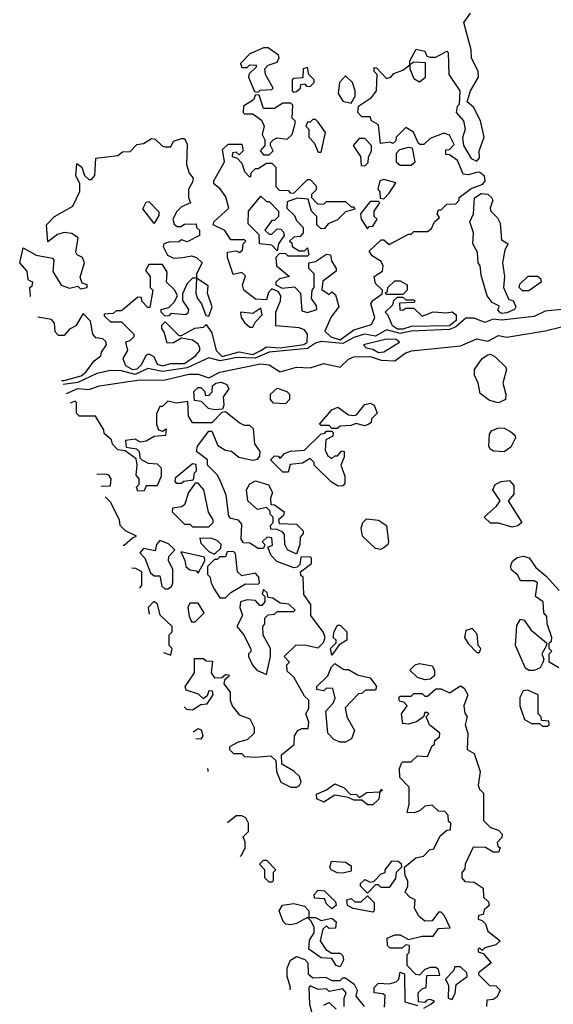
# Model space of a CAD drawing. Extents: x 2737310 to 2869991, y 870230 to 1012730.
# Tile 152 of 256: x 2750012 to 2751965, y 962273 to 965875. Entities that reach past the tile are written whole.
import ezdxf

# ---------------------------------------------------------------- set-up
doc = ezdxf.new("R2010")
doc.units = 0

msp = doc.modelspace()

# ---------------------------------------------------------------- linework, layer by layer
at = {"layer": '0CON02XD'}
for points in [[(2751664.2, 965765), (2751637.5, 965865), (2751661.7, 965898.3)], [(2750050.6, 964862), (2750052.5, 964865), (2750050, 964895), (2750058.3, 964901.7), (2750060, 964915), (2750051.7, 964918.3), (2750043, 964923), (2750040, 964955), (2750012.5, 964985), (2750025, 965040), (2750073, 965013), (2750133, 965003), (2750137.5, 964995), (2750133.6, 964953.6), (2750163.9, 964903.9), (2750195, 964893.3), (2750225, 964900), (2750235, 964890), (2750260, 964895), (2750260, 964905), (2750241.7, 964911.7), (2750233.3, 964933.3), (2750250, 964985), (2750242.5, 965005), (2750222.5, 965015), (2750217.5, 965025), (2750227, 965077), (2750203.3, 965093.3), (2750175, 965096.7), (2750151.2, 965088.8), (2750115, 965062.5), (2750110, 965125), (2750140, 965155), (2750207, 965193), (2750233, 965247), (2750232.5, 965275), (2750217.5, 965305), (2750221.7, 965348.3), (2750240, 965335), (2750250, 965305), (2750265, 965290), (2750275, 965290), (2750287.5, 965305), (2750291.7, 965368.3), (2750371.7, 965378.3), (2750388.3, 965391.7), (2750417, 965393), (2750441.7, 965418.3), (2750465, 965422.5), (2750495, 965440), (2750508.3, 965438.3), (2750535, 965412.5), (2750545, 965410), (2750565, 965410), (2750575, 965430), (2750605, 965440), (2750615, 965440), (2750625, 965420), (2750622.5, 965345), (2750633, 965313), (2750646.7, 965295), (2750645, 965280), (2750630, 965255), (2750630, 965225), (2750637.5, 965205), (2750605, 965190), (2750587, 965173), (2750573.3, 965145), (2750577.5, 965127.5), (2750588.3, 965118.3), (2750601.7, 965118.3), (2750615, 965127.5), (2750658.3, 965128.3), (2750660, 965115), (2750670, 965105), (2750670, 965085), (2750625, 965062.5), (2750605, 965070), (2750595, 965062.5), (2750558.3, 965061.7), (2750540, 965055), (2750537.5, 965045), (2750553.3, 965013.3), (2750575, 965002.5), (2750610, 965005), (2750641.7, 965011.7), (2750660, 965005), (2750680, 964985), (2750660, 964945), (2750660, 964930), (2750645, 964930), (2750625, 964910), (2750608.3, 964871.7), (2750608.3, 964848.3), (2750630, 964815), (2750628.3, 964801.7), (2750620, 964795), (2750565, 964800), (2750558.3, 964791.7), (2750545, 964790), (2750530, 964805), (2750530, 964815), (2750558.3, 964821.7), (2750578.3, 964841.7), (2750590, 964865), (2750580, 964885), (2750550, 964915), (2750551.7, 964951.7), (2750535, 964980), (2750485, 964980), (2750473, 964957), (2750490, 964935), (2750490, 964895), (2750500, 964885), (2750488.3, 964821.7), (2750481.7, 964821.7), (2750460, 964845), (2750458.3, 964858.3), (2750445, 964860), (2750385, 964810), (2750365, 964810), (2750355, 964800), (2750321.7, 964798.3), (2750321.7, 964791.7), (2750345, 964770), (2750385, 964770), (2750430, 964725), (2750430, 964715), (2750415, 964700), (2750400, 964695), (2750406.7, 964665), (2750390, 964635), (2750399.8, 964609.8), (2750424.7, 964594.7), (2750442.7, 964597.3), (2750458.9, 964615), (2750475, 964647.5), (2750485, 964652.5), (2750503, 964643), (2750516, 964615), (2750535, 964608.1), (2750565, 964617.1), (2750615, 964617.1), (2750655.8, 964645), (2750671.2, 964665), (2750671.2, 964675), (2750665, 964687.5), (2750645, 964702.5), (2750605, 964710), (2750575, 964692.5), (2750551.7, 964691.7), (2750541.7, 964731.7), (2750532.5, 964745), (2750533, 964757), (2750545, 964770), (2750595, 964720), (2750605, 964720), (2750653, 964747), (2750685, 964750), (2750695, 964760), (2750715, 964730), (2750732, 964665), (2750753.3, 964643.3), (2750815, 964659.4), (2750865, 964650.7), (2750894.4, 964665), (2750915, 964678.6), (2750965, 964674.6), (2751052.7, 964687.3), (2751064.4, 964695.6), (2751066, 964725), (2751055, 964740), (2751035, 964747.5), (2750950, 964755), (2750950, 964805), (2750967, 964847), (2750967.5, 964865), (2750960, 964880), (2750935, 964890), (2750923, 964877), (2750915, 964850), (2750875, 964852.5), (2750832.5, 964885), (2750827.5, 964905), (2750838.3, 964938.3), (2750825, 964950), (2750793, 964943), (2750772.5, 965005), (2750772.5, 965025), (2750805, 965030), (2750817, 965023), (2750828.3, 965031.7), (2750830, 965055), (2750840, 965065), (2750835, 965070), (2750785, 965070), (2750763.3, 965103.3), (2750720, 965125), (2750723.6, 965136.4), (2750777.5, 965185), (2750767, 965227), (2750746.4, 965256.4), (2750722.5, 965275), (2750722.5, 965285), (2750762.5, 965355), (2750755, 965400), (2750775, 965420), (2750825, 965420), (2750830, 965395), (2750815, 965380), (2750805, 965390), (2750791.7, 965388.3), (2750790, 965375), (2750808.3, 965368.3), (2750825, 965350), (2750835, 965320), (2750851.7, 965301.7), (2750858.3, 965301.7), (2750860, 965315), (2750875, 965330), (2750885, 965330), (2750915, 965350), (2750935, 965350), (2750950, 965335), (2750950, 965265), (2750961.7, 965251.7), (2750995, 965250), (2751001.7, 965241.7), (2751015, 965240), (2751065, 965290), (2751075, 965290), (2751097, 965267), (2751097, 965253), (2751080, 965235), (2751080, 965225), (2751101.7, 965201.7), (2751125, 965200), (2751135, 965210), (2751205, 965210), (2751225, 965190), (2751235, 965190), (2751238.3, 965181.7), (2751205, 965172.5), (2751175, 965142.5), (2751141.7, 965128.3), (2751128.3, 965111.7), (2751115, 965110), (2751100, 965125), (2751100, 965155), (2751080, 965175), (2751068.3, 965218.3), (2751028.3, 965221.7), (2750991.7, 965208.3), (2750990, 965185), (2751018.3, 965158.3), (2751025, 965140), (2751050, 965115), (2751050, 965095), (2751038.3, 965081.7), (2751015, 965080), (2751000, 965065), (2751008.3, 965058.3), (2751010, 965045), (2751035, 965030), (2751055, 965030), (2751065, 965040), (2751070, 965015), (2751065, 965010), (2750995, 965010), (2750985, 965020), (2750961.7, 965018.3), (2750950, 965005), (2750952.5, 964975), (2751000, 964935), (2750963, 964927), (2750950, 964915), (2750950, 964905), (2750972.5, 964892.5), (2751018.3, 964898.3), (2751040, 964875), (2751045, 964810), (2751065, 964803.3), (2751100, 964815), (2751098.3, 964828.3), (2751080, 964855), (2751082.5, 964885), (2751090, 964895), (2751090, 964945), (2751070, 964965), (2751070, 964985), (2751095, 964990), (2751135, 965017.5), (2751150, 965015), (2751153, 964993), (2751170, 964965), (2751170, 964955), (2751121.7, 964918.3), (2751118.3, 964888.3), (2751145, 964870), (2751155, 964880), (2751168.3, 964868.3), (2751180, 964825), (2751151.7, 964788.3), (2751128.8, 964735), (2751151.2, 964715), (2751185, 964703.9), (2751235, 964740), (2751300, 964760), (2751312.5, 964785), (2751297.5, 964835), (2751305, 964847.5), (2751338.3, 964871.7), (2751340, 964885), (2751315, 964910), (2751310, 964935), (2751340, 964955), (2751342.5, 964975), (2751335, 964990), (2751301.7, 965011.7), (2751291.7, 965028.3), (2751335, 965070), (2751345, 965070), (2751365, 965052.5), (2751435, 965090), (2751445, 965090), (2751455, 965100), (2751505, 965100), (2751519.3, 965110.7), (2751530, 965135), (2751548.3, 965151.7), (2751540, 965165), (2751545, 965180), (2751555, 965180), (2751575, 965200), (2751608.3, 965201.7), (2751620, 965215), (2751620, 965225), (2751665, 965257.5), (2751707.1, 965272.9), (2751716, 965285), (2751712.7, 965302.7), (2751695, 965316.7), (2751683.6, 965316.4), (2751655, 965307.5), (2751635, 965310), (2751615, 965360), (2751585, 965380), (2751571.7, 965381.7), (2751571.7, 965398.3), (2751585, 965400), (2751601.7, 965418.3), (2751585, 965452.5), (2751565, 965460), (2751515, 965440), (2751491.7, 965418.3), (2751478.3, 965418.3), (2751471.7, 965421.7), (2751453, 965463), (2751425, 965480), (2751390, 965445), (2751388.3, 965431.7), (2751378.3, 965421.7), (2751367.5, 965427.5), (2751332.5, 965422.5), (2751325, 965490), (2751300, 965505), (2751295, 965520), (2751265, 965520), (2751250, 965535), (2751251.7, 965558.3), (2751299.3, 965590.7), (2751317.5, 965615), (2751320, 965675), (2751310, 965685), (2751310, 965700), (2751318.3, 965698.3), (2751355, 965660), (2751370, 965665), (2751381.7, 965678.3), (2751415, 965690), (2751440, 965710), (2751440, 965695), (2751455, 965660), (2751475, 965647.5), (2751497.5, 965665), (2751497.5, 965717.5), (2751455, 965720), (2751440, 965710), (2751440, 965725), (2751463.3, 965766.7), (2751495, 965760), (2751501.7, 965741.7), (2751515, 965737.5), (2751535, 965737.5), (2751575, 965760), (2751580, 965755), (2751582.5, 965675), (2751622.5, 965615), (2751620, 965565), (2751613, 965557), (2751610, 965535), (2751636.2, 965505), (2751642.5, 965475), (2751633, 965443), (2751636.7, 965415), (2751665, 965367.5), (2751685, 965357.5), (2751695, 965370), (2751693.8, 965395), (2751712, 965445), (2751698.8, 965505), (2751673.3, 965555), (2751650, 965575), (2751662.5, 965615), (2751691.2, 965665), (2751690, 965685), (2751666, 965735), (2751664.2, 965765)], [(2750885, 965610), (2750893, 965617), (2750935, 965620), (2750940, 965625), (2750912.5, 965675), (2750910, 965695), (2750921.7, 965708.3), (2750955, 965720), (2750962.5, 965735), (2750960, 965745), (2750921.7, 965771.7), (2750905, 965772.5), (2750855, 965750), (2750820, 965715), (2750825, 965700), (2750845, 965700), (2750855, 965710), (2750878.3, 965708.3), (2750878.3, 965701.7), (2750852.5, 965677.5), (2750850, 965665), (2750871.7, 965611.7), (2750885, 965610)], [(2751015, 965610), (2751025, 965612.5), (2751040, 965625), (2751041.7, 965638.3), (2751055, 965640), (2751061.7, 965631.7), (2751075, 965630), (2751090, 965645), (2751090, 965655), (2751070, 965675), (2751065, 965700), (2751050, 965695), (2751048.3, 965661.7), (2751015, 965660), (2751010, 965655), (2751010, 965615), (2751015, 965610)], [(2751225, 965570), (2751240, 965595), (2751240, 965615), (2751230, 965645), (2751205, 965670), (2751182.5, 965645), (2751177.5, 965605), (2751195, 965577.5), (2751225, 965570)], [(2750925, 965380), (2750940, 965395), (2750930, 965415), (2750930, 965425), (2750940, 965435), (2750955, 965442.5), (2750991.7, 965438.3), (2751010, 965455), (2751020, 965495), (2751020, 965505), (2751010, 965515), (2751011.7, 965561.7), (2751005, 965570), (2750975, 965570), (2750945, 965550), (2750905, 965550), (2750888.3, 965598.3), (2750875, 965600), (2750868.3, 965581.7), (2750831.7, 965558.3), (2750830, 965535), (2750835, 965530), (2750865, 965530), (2750897, 965507), (2750907.5, 965485), (2750900, 965455), (2750910, 965435), (2750910, 965415), (2750892.5, 965395), (2750905, 965380), (2750925, 965380)], [(2751115, 965390), (2751131.7, 965461.7), (2751105, 965500), (2751095, 965510), (2751085, 965510), (2751075, 965500), (2751065, 965500), (2751060, 965485), (2751070, 965475), (2751070, 965445), (2751090, 965425), (2751105, 965390), (2751115, 965390)], [(2751275, 965340), (2751287, 965353), (2751288.3, 965371.7), (2751300, 965395), (2751300, 965415), (2751275, 965440), (2751255, 965440), (2751232.5, 965415), (2751260, 965375), (2751261.7, 965341.7), (2751275, 965340)], [(2751445, 965342.5), (2751460, 965355), (2751450, 965405), (2751435, 965407.5), (2751401.7, 965398.3), (2751390, 965385), (2751390, 965355), (2751405, 965342.5), (2751445, 965342.5)], [(2751345, 965220), (2751365, 965240), (2751388.3, 965278.3), (2751345, 965290), (2751330, 965285), (2751322.5, 965255), (2751330, 965245), (2751331.7, 965221.7), (2751345, 965220)], [(2750955, 965030), (2750935, 965050), (2750890, 965055), (2750888.3, 965088.3), (2750848.3, 965128.3), (2750850, 965175), (2750895, 965230), (2750915, 965210), (2750925, 965210), (2750960, 965175), (2750960, 965155), (2750945, 965140), (2750935, 965140), (2750910, 965105), (2750925, 965090), (2750935, 965090), (2750955, 965110), (2750968.3, 965108.3), (2750978.3, 965098.3), (2750980, 965085), (2750960, 965055), (2750955, 965030)], [(2751775, 964800), (2751767.5, 964805), (2751762.5, 964815), (2751767.5, 964827.5), (2751740.7, 964840.7), (2751722.5, 964865), (2751700.7, 964940.7), (2751697.5, 964975), (2751690, 964985), (2751687.5, 965025), (2751670, 965055), (2751672.5, 965095), (2751660, 965135), (2751672.5, 965165), (2751676.2, 965223.8), (2751700.7, 965239.3), (2751725, 965236.2), (2751738.8, 965225), (2751743.8, 965215), (2751733.8, 965185), (2751736.7, 965175), (2751760.5, 965150.5), (2751770.5, 965130.5), (2751775, 965070), (2751800, 965055), (2751787.5, 965032.5), (2751778.8, 964985), (2751786.2, 964935), (2751783.3, 964895), (2751801.7, 964851.7), (2751818.3, 964848.3), (2751827.5, 964825), (2751822.5, 964815), (2751795, 964802.5), (2751775, 964800)], [(2750505, 965130), (2750463, 965183), (2750475, 965207.5), (2750485, 965210), (2750521.7, 965171.7), (2750521.7, 965158.3), (2750505, 965130)], [(2751285, 965110), (2751291.7, 965118.3), (2751305, 965120), (2751320, 965145), (2751310, 965155), (2751310, 965175), (2751330, 965205), (2751325, 965210), (2751295, 965210), (2751260, 965165), (2751262.5, 965145), (2751285, 965110)], [(2750705, 964790), (2750716.7, 964825), (2750700, 964875), (2750701.7, 964901.7), (2750660, 964930), (2750657.5, 964875), (2750662.5, 964855), (2750677.5, 964835), (2750693, 964793), (2750705, 964790)], [(2751875, 964882.5), (2751852.5, 964882.5), (2751840, 964895), (2751843, 964907), (2751873, 964937), (2751907, 964937), (2751918.3, 964928.3), (2751920, 964915), (2751875, 964882.5)], [(2751415, 964870), (2751355, 964870), (2751350, 964875), (2751358.3, 964881.7), (2751360, 964895), (2751385, 964920), (2751405, 964920), (2751430, 964905), (2751430, 964885), (2751415, 964870)], [(2751395, 964742.3), (2751377.1, 964755), (2751360, 964795), (2751350, 964805), (2751378.3, 964831.7), (2751381.7, 964848.3), (2751395, 964860), (2751415, 964860), (2751425, 964850), (2751455, 964850), (2751460, 964845), (2751455, 964840), (2751401.7, 964838.3), (2751403, 964813), (2751415, 964812.5), (2751425, 964820), (2751455, 964820), (2751485, 964790), (2751525, 964806.2), (2751575, 964802), (2751595, 964806.7), (2751610, 964795), (2751609.1, 964775), (2751585, 964754.7), (2751445, 964752.7), (2751415, 964742.5), (2751395, 964742.3)], [(2750865, 964750), (2750875, 964770), (2750900, 964795), (2750895, 964820), (2750865, 964800), (2750820, 964805), (2750823.3, 964785), (2750835, 964767.5), (2750855, 964750), (2750865, 964750)], [(2750165.7, 964554.8), (2750175.3, 964554.7), (2750237.7, 964572.3), (2750254.6, 964585.4), (2750285, 964627.5), (2750310, 964645), (2750311.7, 964658.3), (2750330, 964685), (2750328.3, 964698.3), (2750317, 964707), (2750291.7, 964711.7), (2750280, 964725), (2750271.7, 964771.7), (2750245, 964800), (2750217.5, 964755), (2750195, 964742.5), (2750175, 964720), (2750155, 964720), (2750142.5, 964732.5), (2750140, 964765), (2750128.3, 964778.3), (2750078.7, 964786.9)], [(2751995.8, 964814.2), (2751935, 964809.2), (2751895, 964788.6), (2751775, 964775.5), (2751745, 964778.9), (2751715, 964767.8), (2751675, 964782.5), (2751645, 964782.5), (2751608.3, 964751.7), (2751585, 964741.8), (2751445, 964735.4), (2751405, 964727.3), (2751355, 964740.8), (2751315, 964717.1), (2751274.1, 964724.1), (2751235, 964712.2), (2751195, 964690), (2751115, 964697.5), (2751095, 964692), (2751065, 964671.5), (2750925, 964658.1), (2750873.8, 964636.2), (2750805, 964639.5), (2750790, 964635), (2750746.4, 964626.4), (2750705, 964638), (2750625, 964601.4), (2750535, 964588.5), (2750481.2, 964598.8), (2750435, 964576.5), (2750385, 964590.8), (2750345, 964592), (2750295, 964581.2), (2750225, 964548.1), (2750171.3, 964540)], [(2750183.3, 964508), (2750225, 964526), (2750265, 964521.9), (2750305, 964535.7), (2750444.1, 964555.9), (2750545, 964558), (2750631.2, 964578.8), (2750665, 964578.1), (2750705, 964564.4), (2750745, 964585.7), (2750894.2, 964615.8), (2750925, 964611.9), (2750965, 964587.1), (2751025, 964603.8), (2751075, 964601.2), (2751125, 964616.7), (2751185, 964603.3), (2751215, 964632.5), (2751235, 964641.2), (2751295, 964642.5), (2751335, 964630), (2751385, 964626.7), (2751422.5, 964655), (2751446.4, 964663.6), (2751625, 964682), (2751685, 964707.1), (2751725, 964698.8), (2751765, 964719.2), (2751795, 964714), (2751935, 964736.2), (2751995, 964751.2)], [(2751325, 964657.1), (2751345, 964660), (2751402.5, 964695), (2751390, 964705), (2751355, 964706), (2751270, 964685), (2751280, 964675), (2751305, 964670), (2751325, 964657.1)], [(2751765, 964473.8), (2751731.4, 964481.4), (2751697, 964507), (2751690, 964545), (2751676.7, 964575), (2751676.7, 964595), (2751704.4, 964635.6), (2751725, 964649.2), (2751735, 964650.8), (2751751.9, 964641.9), (2751790, 964605), (2751793.3, 964595), (2751780.8, 964545), (2751791.2, 964505), (2751790, 964485), (2751765, 964473.8)], [(2750725, 964447.5), (2750703, 964453), (2750678.3, 964478.3), (2750651.7, 964481.7), (2750650, 964515), (2750665, 964530), (2750675, 964530), (2750690, 964515), (2750691.7, 964501.7), (2750705, 964500), (2750717, 964513), (2750717.5, 964535), (2750730, 964545), (2750749.5, 964549.5), (2750770.7, 964540.7), (2750777.5, 964525), (2750757.5, 964495), (2750760, 964465), (2750755, 964450), (2750725, 964447.5)], [(2750985, 964470), (2750941.7, 964471.7), (2750930, 964485), (2750930, 964505), (2750955, 964527.5), (2750990, 964515), (2751000, 964505), (2751000, 964485), (2750985, 964470)], [(2750613.8, 963359.9), (2750615, 963360), (2750623, 963353), (2750645, 963350), (2750675, 963370), (2750698.3, 963371.7), (2750720, 963405), (2750718.3, 963418.3), (2750705, 963420), (2750698.3, 963401.7), (2750685, 963390), (2750667, 963407), (2750621.7, 963421.7), (2750617.5, 963435), (2750652.5, 963485), (2750651.7, 963538.3), (2750685, 963537.5), (2750695, 963530), (2750718.3, 963528.3), (2750712.5, 963485), (2750725, 963467.5), (2750751.7, 963468.3), (2750765, 963480), (2750778.3, 963478.3), (2750778.3, 963471.7), (2750761.7, 963458.3), (2750760, 963445), (2750782.5, 963415), (2750782.5, 963385), (2750790, 963365), (2750815, 963332.5), (2750855, 963317.5), (2750870, 963285), (2750870, 963265), (2750845, 963240), (2750811.7, 963231.7), (2750780, 963215), (2750780, 963205), (2750795, 963190), (2750825, 963190), (2750835, 963180), (2750875, 963177.5), (2750931.7, 963181.7), (2750950, 963165), (2750952.5, 963125), (2750967.5, 963085), (2751005, 963066.7), (2751025, 963066.7), (2751036.4, 963073.6), (2751042.5, 963085), (2751036.1, 963106.1), (2751016.1, 963126.1), (2750971.7, 963151.7), (2750970, 963185), (2751017, 963223), (2751017.5, 963255), (2751030, 963275), (2751045, 963282.5), (2751068.3, 963281.7), (2751070, 963305), (2751060, 963335), (2751070, 963355), (2751070, 963385), (2751055, 963400), (2751015, 963470), (2750991.7, 963491.7), (2750990, 963515), (2751000, 963525), (2750980, 963545), (2751023, 963587), (2751055, 963587.5), (2751105, 963577.5), (2751123.6, 963596.4), (2751130, 963615), (2751123.6, 963633.6), (2751077.5, 963695), (2751077.5, 963735), (2751052.5, 963772.5), (2751050, 963835), (2751041.7, 963841.7), (2751040, 963855), (2751080, 963885), (2751080, 963905), (2751075, 963910), (2751041.7, 963908.3), (2751037.5, 963882.5), (2751028.3, 963871.7), (2751015, 963870), (2750953, 963893), (2750932.5, 963915), (2750920, 963945), (2750937, 963953), (2750935, 963980), (2750918.3, 963981.7), (2750900, 963965), (2750910, 963955), (2750905, 963940), (2750885, 963940), (2750855, 963960), (2750831.7, 963961.7), (2750822.5, 963975), (2750825, 964030), (2750813.6, 964043.6), (2750785, 964050), (2750778.3, 964058.3), (2750767.5, 964135), (2750747, 964187), (2750735, 964210), (2750700, 964245), (2750700, 964265), (2750660, 964295), (2750662.5, 964315), (2750705, 964370), (2750715, 964370), (2750737, 964317), (2750765, 964300), (2750787, 964297), (2750814, 964274), (2750865, 964263.8), (2750882.5, 964267.5), (2750891.7, 964278.3), (2750892.5, 964295), (2750873.3, 964323.3), (2750868.3, 964378.3), (2750855, 964390), (2750835, 964390), (2750815, 964400), (2750765, 964440), (2750751.7, 964438.3), (2750715, 964400), (2750645, 964400), (2750630, 964425), (2750628.3, 964478.3), (2750585, 964472.5), (2750555, 964480), (2750535, 964460), (2750525, 964460), (2750513, 964433), (2750512.5, 964395), (2750520, 964375), (2750535, 964370), (2750548.3, 964378.3), (2750546.4, 964353.6), (2750505, 964350), (2750475, 964332.5), (2750455, 964330), (2750435, 964340), (2750400, 964335), (2750401.7, 964311.7), (2750440, 964305), (2750450, 964295), (2750451.7, 964271.7), (2750460, 964265), (2750483, 964253), (2750515, 964250), (2750530, 964235), (2750530, 964205), (2750515, 964170), (2750475, 964170), (2750468.3, 964151.7), (2750445, 964150), (2750440, 964165), (2750450, 964175), (2750450, 964195), (2750438.3, 964208.3), (2750442.5, 964245), (2750438.3, 964268.3), (2750398.3, 964298.3), (2750371.7, 964301.7), (2750351.7, 964321.7), (2750348.3, 964338.3), (2750321.7, 964361.7), (2750320, 964375), (2750290, 964425), (2750230, 964425), (2750220, 964435), (2750220, 964475), (2750215, 964480), (2750196.7, 964472.2)], [(2751175, 964380), (2751155, 964380), (2751145, 964390), (2751115, 964390), (2751110, 964395), (2751155, 964447.5), (2751177, 964457), (2751215, 964430), (2751235, 964427.5), (2751245, 964430), (2751275, 964467.5), (2751295, 964472.5), (2751310, 964465), (2751320, 964435), (2751300, 964415), (2751298.3, 964401.7), (2751290, 964395), (2751275, 964388.8), (2751242.5, 964397.5), (2751225, 964390), (2751185, 964387.5), (2751175, 964380)], [(2751178.3, 964168.3), (2751153.6, 964183.6), (2751090, 964245), (2751090, 964255), (2751075, 964270), (2751047, 964253), (2751001.7, 964248.3), (2750995, 964220), (2750975, 964220), (2750930, 964265), (2750945, 964280), (2750958.3, 964278.3), (2750965, 964270), (2750981.7, 964288.3), (2751003, 964297), (2751055, 964300), (2751115, 964360), (2751128.3, 964361.7), (2751135, 964370), (2751155, 964370), (2751160, 964365), (2751158.3, 964351.7), (2751132.5, 964337.5), (2751130.7, 964300.7), (2751140, 964280), (2751155, 964270), (2751165, 964280), (2751175, 964280), (2751191.7, 964298.3), (2751200, 964295), (2751200, 964275), (2751187.5, 964245), (2751202.5, 964205), (2751201.7, 964178.3), (2751195, 964170), (2751178.3, 964168.3)], [(2751785, 964294), (2751746.1, 964296.1), (2751733.6, 964303.6), (2751728.8, 964315), (2751731.2, 964358.8), (2751739.3, 964370.7), (2751765, 964382), (2751785, 964380.8), (2751808.3, 964368.3), (2751823.8, 964355), (2751826.2, 964345), (2751809.1, 964310.9), (2751785, 964294)], [(2750605, 964180), (2750613, 964187), (2750648.3, 964191.7), (2750652.5, 964217.5), (2750660, 964225), (2750658.3, 964248.3), (2750645, 964250), (2750581.7, 964198.3), (2750580, 964185), (2750585, 964180), (2750605, 964180)], [(2750310.7, 964168.3), (2750345, 964170), (2750347.5, 964195), (2750338.3, 964208.3), (2750325, 964212.5), (2750294.8, 964210.8)], [(2750705, 964020), (2750720, 964035), (2750720, 964045), (2750703, 964073), (2750686.7, 964155), (2750665, 964180), (2750655, 964180), (2750630, 964145), (2750615, 964100), (2750605, 964092.5), (2750571.7, 964088.3), (2750570, 964075), (2750615, 964030), (2750635, 964030), (2750645, 964020), (2750705, 964020)], [(2751025, 963920), (2750992.5, 963935), (2750982.5, 963955), (2750981.7, 963991.7), (2750975, 964000), (2750955, 964010), (2750931.7, 964011.7), (2750930, 964025), (2750940, 964035), (2750940, 964055), (2750930, 964065), (2750928.3, 964078.3), (2750915, 964090), (2750883, 964083), (2750847.5, 964115), (2750842.5, 964155), (2750855, 964177.5), (2750875, 964187.5), (2750923, 964173), (2750937.5, 964145), (2750930, 964125), (2750931.7, 964101.7), (2750945, 964100), (2750980, 964075), (2750978.3, 964061.7), (2750960, 964045), (2750961.7, 964031.7), (2751025, 964030), (2751050, 964005), (2751050, 963995), (2751038.3, 963981.7), (2751037.5, 963955), (2751025, 963920)], [(2751815, 964018.8), (2751765, 964032.5), (2751735, 964032.5), (2751712.5, 964055), (2751757.5, 964095), (2751770, 964115), (2751743.3, 964155), (2751752.5, 964175), (2751774.2, 964185.8), (2751805, 964188.8), (2751820.5, 964170.5), (2751820.5, 964139.5), (2751800, 964115), (2751850, 964035), (2751835, 964023.3), (2751815, 964018.8)], [(2750391.5, 963952.6), (2750395, 963952.5), (2750425, 963980), (2750440, 963985), (2750400, 964005), (2750380, 964025), (2750377.5, 964045), (2750345, 964110), (2750325, 964130)], [(2751333, 963937), (2751315, 963940), (2751266.7, 963985), (2751262.5, 964015), (2751267.5, 964035), (2751281.2, 964048.8), (2751325, 964044), (2751354.1, 964024.1), (2751362.5, 963965), (2751360, 963955), (2751345, 963942.5), (2751333, 963937)], [(2750555, 963792.5), (2750568.3, 963801.7), (2750572.5, 963815), (2750572.5, 963865), (2750557.5, 963895), (2750558.3, 963911.7), (2750580, 963935), (2750557, 963957), (2750525, 963970), (2750512.5, 963955), (2750508.3, 963931.7), (2750465, 963940), (2750452.5, 963925), (2750470, 963905), (2750491.7, 963851.7), (2750505, 963840), (2750525, 963840), (2750533, 963803), (2750543, 963793), (2750555, 963792.5)], [(2750725, 963920), (2750748.3, 963941.7), (2750750, 963955), (2750735, 963970), (2750715, 963977.5), (2750671.7, 963978.3), (2750675, 963960), (2750705, 963930), (2750725, 963920)], [(2750665, 963850), (2750690, 963895), (2750688.3, 963908.3), (2750601.7, 963928.3), (2750617, 963897), (2750620, 963875), (2750635, 963862.5), (2750658.3, 963858.3), (2750665, 963850)], [(2750765, 963760), (2750785, 963780), (2750838.3, 963811.7), (2750885, 963810), (2750890, 963815), (2750887.5, 963835), (2750875, 963850), (2750825, 963840), (2750810, 963855), (2750801.7, 963921.7), (2750795, 963930), (2750771.7, 963928.3), (2750765, 963910), (2750745, 963910), (2750735, 963900), (2750725, 963900), (2750700, 963875), (2750700, 963845), (2750710, 963835), (2750713, 963813), (2750725, 963790), (2750745, 963760), (2750765, 963760)], [(2751985, 963503.3), (2751950, 963525), (2751950, 963555), (2751960, 963565), (2751950, 963575), (2751950, 963595), (2751958.3, 963601.7), (2751960, 963615), (2751942.5, 963665), (2751941.7, 963691.7), (2751930, 963705), (2751927.5, 963745), (2751900, 963765), (2751907.5, 963815), (2751895, 963822.5), (2751845, 963822.5), (2751835, 963842.5), (2751812.5, 963862.5), (2751808.8, 963875), (2751815.7, 963894.3), (2751832.9, 963907.1), (2751855, 963912), (2751876.7, 963906.7), (2751900.7, 963870.7), (2751939.3, 963839.3), (2751987, 963787)], [(2750450.5, 963795.5), (2750460, 963805), (2750460, 963855), (2750437, 963867), (2750422.9, 963868.9)], [(2750915, 963480), (2750930, 963545), (2750930, 963575), (2750903.6, 963623.6), (2750902.5, 963655), (2750910, 963665), (2750910, 963685), (2750921.7, 963698.3), (2750945, 963700), (2750955, 963710), (2751015, 963710), (2751020, 963715), (2750997, 963737), (2750965, 963740), (2750938.3, 963758.3), (2750921.7, 963761.7), (2750918.3, 963778.3), (2750905, 963790), (2750900, 963775), (2750910, 963765), (2750910, 963745), (2750898.3, 963731.7), (2750891.7, 963731.7), (2750875, 963750), (2750845, 963752.5), (2750820, 963745), (2750817.5, 963725), (2750827.5, 963695), (2750807.5, 963655), (2750832.5, 963625), (2750857.5, 963575), (2750860, 963565), (2750850, 963555), (2750850, 963545), (2750863.9, 963513.9), (2750880, 963495), (2750915, 963480)], [(2750538.8, 963560.1), (2750565, 963550), (2750570, 963575), (2750560, 963585), (2750560, 963625), (2750570, 963635), (2750570, 963655), (2750527, 963697), (2750517, 963737), (2750503, 963747), (2750482.5, 963725), (2750486.2, 963700.1)], [(2750641.7, 963671.7), (2750655, 963672.5), (2750687.5, 963705), (2750665, 963740), (2750635, 963740), (2750627.5, 963725), (2750633, 963693), (2750641.7, 963671.7)], [(2751895, 963493.8), (2751875, 963493.8), (2751862.7, 963502.7), (2751826.2, 963585), (2751831.7, 963658.3), (2751845, 963682.5), (2751858.3, 963678.3), (2751882.3, 963642.3), (2751940, 963595), (2751940, 963585), (2751922.5, 963555), (2751930, 963535), (2751927, 963523), (2751916.4, 963503.6), (2751895, 963493.8)], [(2751155, 963550), (2751150, 963575), (2751170, 963595), (2751170, 963605), (2751160, 963615), (2751163, 963637), (2751175, 963660), (2751185, 963660), (2751210, 963635), (2751210, 963605), (2751181.7, 963588.3), (2751155, 963550)], [(2751695, 963560), (2751700, 963575), (2751690, 963585), (2751687, 963627), (2751667.5, 963647.5), (2751645, 963640), (2751640, 963615), (2751653, 963593), (2751685, 963560), (2751695, 963560)], [(2751205, 963232.5), (2751185, 963232.5), (2751161.7, 963241.7), (2751140, 963265), (2751132.5, 963345), (2751160, 963375), (2751167, 963393), (2751158.3, 963428.3), (2751135, 963430), (2751125, 963420), (2751100, 963425), (2751100, 963435), (2751140, 963475), (2751153, 963507), (2751165, 963520), (2751198.3, 963498.3), (2751215, 963497.5), (2751248.3, 963478.3), (2751295, 963467.5), (2751317.5, 963435), (2751315, 963422.5), (2751278.3, 963421.7), (2751265, 963410), (2751251.7, 963408.3), (2751203, 963357), (2751210, 963325), (2751237.5, 963275), (2751226.4, 963243.6), (2751205, 963232.5)], [(2751495, 963460), (2751468.3, 963468.3), (2751440, 963495), (2751460, 963515), (2751475, 963520), (2751521.7, 963511.7), (2751530, 963495), (2751530, 963475), (2751515, 963462.5), (2751495, 963460)], [(2751491.7, 962258.3), (2751516.7, 962273.3), (2751530, 962285), (2751515, 962290), (2751501.7, 962288.3), (2751495, 962280), (2751471.7, 962281.7), (2751470, 962315), (2751485, 962330), (2751500, 962335), (2751501.7, 962378.3), (2751550, 962380), (2751545, 962400), (2751535, 962407.5), (2751515, 962407.5), (2751495, 962400), (2751475, 962380), (2751461.7, 962381.7), (2751430, 962415), (2751430, 962455), (2751437, 962463), (2751438.3, 962488.3), (2751425, 962490), (2751411.7, 962478.3), (2751368.3, 962478.3), (2751358.3, 962488.3), (2751357.5, 962515), (2751385, 962527.5), (2751405, 962527.5), (2751435, 962510), (2751485, 962522.5), (2751525, 962522.5), (2751545, 962550), (2751587, 962553), (2751567, 962597), (2751555, 962610), (2751545, 962610), (2751521.7, 962578.3), (2751495, 962577.5), (2751472.5, 962595), (2751457.5, 962625), (2751460, 962655), (2751440, 962665), (2751423, 962683), (2751432.5, 962705), (2751432.5, 962725), (2751423, 962743), (2751420, 962775), (2751461.7, 962808.3), (2751490, 962815), (2751511.7, 962838.3), (2751528.3, 962841.7), (2751550.7, 962889.3), (2751575, 962910), (2751588.3, 962911.7), (2751590, 962935), (2751581.7, 962941.7), (2751580, 962965), (2751568.3, 962978.3), (2751545, 962980), (2751521.7, 963001.7), (2751495, 962997.5), (2751478.3, 962981.7), (2751457, 962973), (2751430, 962975), (2751437.5, 963005), (2751437.5, 963067.5), (2751403, 963103), (2751402.5, 963135), (2751410, 963155), (2751415, 963160), (2751445, 963160), (2751468.3, 963181.7), (2751505, 963180), (2751521.7, 963218.3), (2751530, 963225), (2751531.7, 963238.3), (2751548.3, 963251.7), (2751550, 963265), (2751512.5, 963295), (2751500, 963325), (2751510, 963335), (2751505, 963340), (2751495, 963340), (2751490, 963325), (2751465, 963306.7), (2751435, 963297.5), (2751415, 963300), (2751410, 963335), (2751430, 963365), (2751418.3, 963378.3), (2751401.7, 963381.7), (2751400, 963395), (2751405, 963400), (2751445, 963400), (2751455, 963410), (2751485, 963410), (2751495, 963400), (2751505, 963400), (2751535, 963427.5), (2751555, 963427.5), (2751585, 963412.5), (2751625, 963437.5), (2751639.3, 963429.3), (2751652.5, 963405), (2751637.5, 963365), (2751641.7, 963338.3), (2751650, 963325), (2751642.5, 963295), (2751652.5, 963265), (2751650, 963205), (2751675, 963190), (2751697.5, 963125), (2751690, 963075), (2751695, 963060), (2751710, 963045), (2751710, 962945), (2751735, 962920), (2751765, 962910), (2751777.5, 962895), (2751777, 962883), (2751760, 962865), (2751761.7, 962851.7), (2751770, 962845), (2751765, 962830), (2751745, 962830), (2751716.4, 962846.4), (2751671.7, 962848.3), (2751642.5, 962785), (2751641.7, 962768.3), (2751630, 962755), (2751630, 962735), (2751641.7, 962721.7), (2751675, 962720), (2751708.3, 962698.3), (2751710, 962665), (2751728.3, 962648.3), (2751730, 962635), (2751711.7, 962618.3), (2751708.3, 962601.7), (2751691.7, 962598.3), (2751690, 962585), (2751705, 962580), (2751717, 962567), (2751725, 962540), (2751770, 962505), (2751755, 962490), (2751715, 962480), (2751705, 962470), (2751695, 962480), (2751690, 962475), (2751690, 962465), (2751708.3, 962458.3), (2751737.5, 962425), (2751691.7, 962388.3), (2751691.7, 962381.7), (2751731.7, 962341.7), (2751755, 962340), (2751770, 962325), (2751759.3, 962300.7), (2751745, 962290), (2751721.7, 962288.3), (2751720, 962265)], [(2751945, 963290), (2751950, 963295), (2751948.3, 963308.3), (2751921.7, 963311.7), (2751920, 963325), (2751910, 963335), (2751910, 963405), (2751871.7, 963421.7), (2751855, 963420), (2751842.5, 963395), (2751842.5, 963365), (2751860, 963315), (2751885, 963300), (2751915, 963300), (2751925, 963290), (2751945, 963290)], [(2750647.5, 963270.2), (2750665, 963282.5), (2750676.7, 963276.7), (2750682.5, 963255), (2750675, 963242.5), (2750657.2, 963244.3)], [(2750701.9, 963125.2), (2750701.7, 963131.7), (2750697.9, 963135.7)], [(2751305, 963002.5), (2751285, 963002.5), (2751265, 963020), (2751235, 963020), (2751215, 963030), (2751165, 963037.5), (2751125, 963012.5), (2751100, 963025), (2751098.3, 963041.7), (2751135, 963057.5), (2751165, 963080), (2751200, 963065), (2751221.7, 963041.7), (2751245, 963040), (2751255, 963030), (2751282.5, 963047.5), (2751330, 963050), (2751335, 963060), (2751340, 963055), (2751330, 963050), (2751327, 963023), (2751305, 963002.5)], [(2750818.7, 962813.7), (2750825, 962820), (2750837.5, 962845), (2750837.5, 962867.5), (2750830, 962885), (2750850, 962905), (2750850, 962935), (2750840, 962955), (2750825, 962962.5), (2750805, 962962.5), (2750772.5, 962936.9)], [(2750935, 962720), (2750925, 962720), (2750910, 962735), (2750910, 962765), (2750890, 962785), (2750905, 962800), (2750915, 962800), (2750950, 962765), (2750940, 962755), (2750940, 962725), (2750935, 962720)], [(2751195, 962752.5), (2751173.6, 962753.6), (2751152.5, 962765), (2751146.7, 962775), (2751153.6, 962796.4), (2751205, 962792.5), (2751225, 962780), (2751225, 962760), (2751195, 962752.5)], [(2751285, 962680), (2751260, 962705), (2751260, 962715), (2751275, 962730), (2751295, 962720), (2751308.3, 962721.7), (2751335, 962750), (2751350, 962755), (2751350, 962765), (2751375, 962797.5), (2751397, 962797), (2751408.3, 962788.3), (2751410, 962775), (2751390, 962755), (2751387, 962733), (2751365, 962700), (2751335, 962700), (2751325, 962710), (2751315, 962710), (2751285, 962680)], [(2751155, 962622.5), (2751135, 962640), (2751128.3, 962658.3), (2751091.7, 962661.7), (2751090, 962675), (2751105, 962690), (2751128.3, 962688.3), (2751168.3, 962648.3), (2751170, 962635), (2751155, 962622.5)], [(2751305, 962610), (2751233, 962623), (2751212.5, 962635), (2751210, 962655), (2751225, 962660), (2751238.3, 962648.3), (2751261.7, 962648.3), (2751285, 962670), (2751310, 962645), (2751310, 962615), (2751305, 962610)], [(2751185, 962410), (2751170, 962415), (2751155, 962440), (2751115, 962442.5), (2751070, 962475), (2751073, 962507), (2751090, 962535), (2751090, 962555), (2751078.3, 962578.3), (2751065, 962590), (2751025, 962568.8), (2751005, 962563.3), (2750986.4, 962566.4), (2750976.4, 962576.4), (2750962.5, 962615), (2750973.8, 962636.2), (2751015, 962641.2), (2751055, 962632.5), (2751070, 962615), (2751070, 962590), (2751095, 962590), (2751115, 962580), (2751155, 962587.5), (2751170, 962575), (2751168.3, 962551.7), (2751145, 962550), (2751135, 962560), (2751121.7, 962548.3), (2751112.5, 962505), (2751133, 962473), (2751155, 962460), (2751185, 962460), (2751195, 962450), (2751197.5, 962435), (2751185, 962410)], [(2751001.8, 962325.6), (2751003.3, 962335), (2750991.2, 962375), (2750991.2, 962405), (2751003.3, 962435), (2751025, 962447.5), (2751056.4, 962436.4), (2751066.7, 962425), (2751067.5, 962385), (2751085, 962370), (2751131.7, 962371.7), (2751155, 962360), (2751185, 962360), (2751195, 962370), (2751205, 962370), (2751236.4, 962346.4), (2751247.5, 962325), (2751243, 962303), (2751272.5, 962265)], [(2751595, 962290), (2751606.4, 962313.6), (2751610, 962345), (2751650, 962375), (2751648.3, 962388.3), (2751625, 962410), (2751605, 962410), (2751600, 962395), (2751570, 962365), (2751581.7, 962341.7), (2751580, 962295), (2751595, 962290)], [(2751347, 962263), (2751350, 962305), (2751341.7, 962311.7), (2751310, 962315), (2751310, 962335), (2751325, 962350), (2751365, 962347.5), (2751390, 962355), (2751400, 962365), (2751405, 962390), (2751420, 962385), (2751421.7, 962281.7), (2751468.3, 962268.3)], [(2751200, 962265), (2751200, 962295), (2751207.5, 962315), (2751195, 962330), (2751145, 962320), (2751135, 962330), (2751105, 962327.5), (2751075, 962340), (2751070, 962335), (2751073.3, 962273.3), (2751081.7, 962241.7)], [(2751125, 962270), (2751145, 962280), (2751170, 962255)]]:
    msp.add_lwpolyline(points, dxfattribs=at)

doc.saveas('drawing.dxf')
